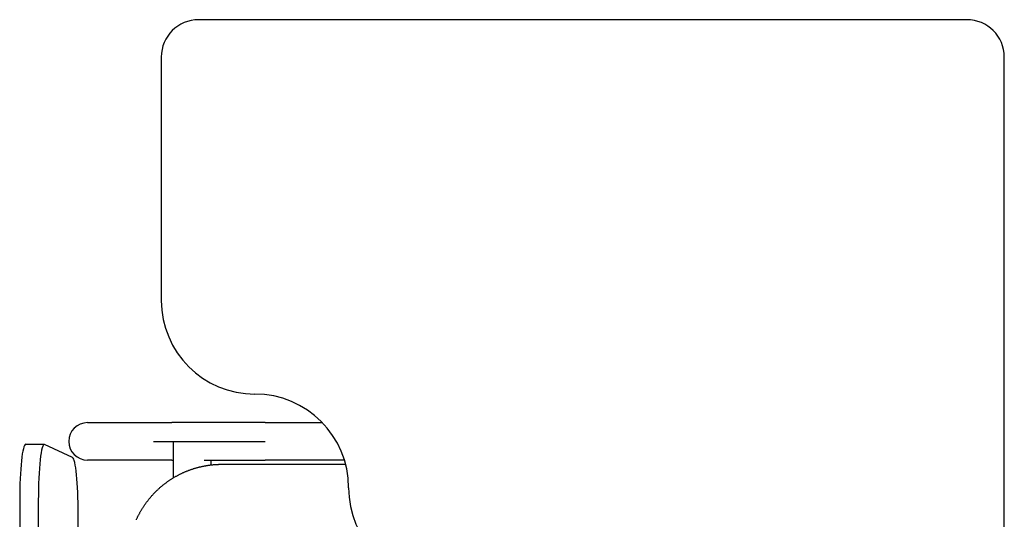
# Model space of a CAD drawing. Header units: metres. Extents: x -1 to 438, y -6 to 53.
# Tile 26 of 149: x 411.314 to 411.839, y 15.108 to 15.375. Entities that reach past the tile are written whole.
import ezdxf

# ---------------------------------------------------------------- set-up
doc = ezdxf.new("R2010")
doc.units = ezdxf.units.M
doc.linetypes.add('CONTINUA', pattern=[0])
doc.layers.add('PA MOBLES ACTUAL', color=7, linetype='CONTINUA', lineweight=25)

msp = doc.modelspace()

# ---------------------------------------------------------------- linework, layer by layer
at = {"layer": 'PA MOBLES ACTUAL', "color": 180, "transparency": 33554687}
for p, q in [((411.81947, 15.3746), (411.40947, 15.3746)), ((411.38947, 15.3546), (411.38947, 15.2246)), ((411.83947, 15.0946), (411.83947, 15.3546)), ((411.35008, 15.15934), (411.39514, 15.15934)), ((411.44484, 15.15934), (411.47544, 15.15934)), ((411.31707, 15.14778), (411.32701, 15.14778)), ((411.38526, 15.14934), (411.44484, 15.14934)), ((411.39595, 15.14934), (411.41595, 15.14934)), ((411.39595, 15.1299), (411.39595, 15.14934)), ((411.34208, 15.14074), (411.32717, 15.14774)), ((411.39514, 15.13934), (411.35008, 15.13934)), ((411.41595, 15.13934), (411.41595, 15.13677)), ((411.48725, 15.13934), (411.44484, 15.13934)), ((411.42182, 15.13711), (411.48788, 15.13711)), ((411.31387, 15.11778), (411.31387, 14.71085)), ((411.32382, 15.11778), (411.32382, 14.71085)), ((411.34511, 14.71785), (411.34511, 15.11078))]:
    msp.add_line(p, q, dxfattribs=at)
for points in [[(411.44484, 15.15934), (411.44418, 15.15934), (411.44353, 15.15934), (411.44288, 15.15934), (411.44224, 15.15934), (411.44159, 15.15934), (411.44094, 15.15934), (411.44029, 15.15934), (411.43965, 15.15934), (411.439, 15.15934), (411.43836, 15.15934), (411.43772, 15.15934), (411.43708, 15.15934), (411.43644, 15.15934), (411.4358, 15.15934), (411.43516, 15.15934), (411.43453, 15.15934), (411.43389, 15.15934), (411.43326, 15.15934), (411.43263, 15.15934), (411.432, 15.15934), (411.43138, 15.15934), (411.43076, 15.15934), (411.43013, 15.15934), (411.42951, 15.15934), (411.4289, 15.15934), (411.42828, 15.15934), (411.42767, 15.15934), (411.42706, 15.15934), (411.42646, 15.15934), (411.42585, 15.15934), (411.42525, 15.15934), (411.42466, 15.15934), (411.42406, 15.15934), (411.42347, 15.15934), (411.42289, 15.15934), (411.42231, 15.15934), (411.42173, 15.15934), (411.42116, 15.15934), (411.42059, 15.15934), (411.42002, 15.15934), (411.41946, 15.15934), (411.4189, 15.15934), (411.41835, 15.15934), (411.4178, 15.15934), (411.41726, 15.15934), (411.41672, 15.15934), (411.41619, 15.15934), (411.41566, 15.15934), (411.41514, 15.15934), (411.41462, 15.15934), (411.4141, 15.15934), (411.41359, 15.15934), (411.41309, 15.15934), (411.41259, 15.15934), (411.4121, 15.15934), (411.41161, 15.15934), (411.41113, 15.15934), (411.41065, 15.15934), (411.41018, 15.15934), (411.40971, 15.15934), (411.40931, 15.15934), (411.40891, 15.15934), (411.40852, 15.15934), (411.40813, 15.15934), (411.40775, 15.15934), (411.40737, 15.15934), (411.407, 15.15934), (411.40663, 15.15934), (411.40626, 15.15934), (411.4059, 15.15934), (411.40555, 15.15934), (411.4052, 15.15934), (411.40486, 15.15934), (411.40452, 15.15934), (411.40419, 15.15934), (411.40386, 15.15934), (411.40354, 15.15934), (411.40322, 15.15934), (411.40291, 15.15934), (411.4026, 15.15934), (411.4023, 15.15934), (411.40201, 15.15934), (411.40172, 15.15934), (411.40143, 15.15934), (411.40115, 15.15934), (411.40088, 15.15934), (411.40061, 15.15934), (411.40035, 15.15934), (411.40009, 15.15934), (411.39984, 15.15934), (411.3996, 15.15934), (411.39936, 15.15934), (411.39912, 15.15934), (411.3989, 15.15934), (411.39867, 15.15934), (411.39846, 15.15934), (411.39825, 15.15934), (411.39805, 15.15934), (411.39785, 15.15934), (411.39766, 15.15934), (411.39747, 15.15934), (411.3973, 15.15934), (411.39712, 15.15934), (411.39696, 15.15934), (411.3968, 15.15934), (411.39664, 15.15934), (411.39649, 15.15934), (411.39635, 15.15934), (411.39622, 15.15934), (411.39609, 15.15934), (411.39596, 15.15934), (411.39585, 15.15934), (411.39574, 15.15934), (411.39563, 15.15934), (411.39554, 15.15934), (411.39544, 15.15934), (411.39536, 15.15934), (411.39528, 15.15934), (411.39521, 15.15934), (411.39514, 15.15934)], [(411.39514, 15.13934), (411.39516, 15.13934), (411.39518, 15.13934), (411.3952, 15.13934), (411.39522, 15.13934), (411.39524, 15.13934), (411.39526, 15.13934), (411.39529, 15.13934), (411.39531, 15.13934), (411.39533, 15.13934), (411.39536, 15.13934), (411.39538, 15.13934), (411.39541, 15.13934), (411.39543, 15.13934), (411.39546, 15.13934), (411.39548, 15.13934), (411.39551, 15.13934), (411.39554, 15.13934), (411.39557, 15.13934), (411.3956, 15.13934), (411.39563, 15.13934), (411.39566, 15.13934), (411.39569, 15.13934), (411.39572, 15.13934), (411.39575, 15.13934), (411.39578, 15.13934), (411.39582, 15.13934), (411.39585, 15.13934), (411.39588, 15.13934), (411.39592, 15.13934), (411.39595, 15.13934)], [(411.41228, 15.13934), (411.41231, 15.13934), (411.41235, 15.13934), (411.41238, 15.13934), (411.41242, 15.13934), (411.41245, 15.13934), (411.41249, 15.13934), (411.41252, 15.13934), (411.41256, 15.13934), (411.41259, 15.13934), (411.41263, 15.13934), (411.41267, 15.13934), (411.4127, 15.13934), (411.41274, 15.13934), (411.41277, 15.13934), (411.41281, 15.13934), (411.41284, 15.13934), (411.41288, 15.13934), (411.41291, 15.13934), (411.41295, 15.13934), (411.41299, 15.13934), (411.41302, 15.13934), (411.41306, 15.13934), (411.41309, 15.13934), (411.41313, 15.13934), (411.41317, 15.13934), (411.4132, 15.13934), (411.41324, 15.13934), (411.41327, 15.13934), (411.41331, 15.13934), (411.41334, 15.13934), (411.41379, 15.13934), (411.41424, 15.13934), (411.41469, 15.13934), (411.41514, 15.13934), (411.4156, 15.13934), (411.41607, 15.13934), (411.41653, 15.13934), (411.417, 15.13934), (411.41747, 15.13934), (411.41795, 15.13934), (411.41843, 15.13934), (411.41891, 15.13934), (411.4194, 15.13934), (411.41989, 15.13934), (411.42038, 15.13934), (411.42088, 15.13934), (411.42138, 15.13934), (411.42188, 15.13934), (411.42239, 15.13934), (411.4229, 15.13934), (411.42341, 15.13934), (411.42392, 15.13934), (411.42444, 15.13934), (411.42496, 15.13934), (411.42548, 15.13934), (411.426, 15.13934), (411.42653, 15.13934), (411.42706, 15.13934), (411.42759, 15.13934), (411.42813, 15.13934), (411.42867, 15.13934), (411.42921, 15.13934), (411.42975, 15.13934), (411.43029, 15.13934), (411.43083, 15.13934), (411.43138, 15.13934), (411.43193, 15.13934), (411.43248, 15.13934), (411.43303, 15.13934), (411.43358, 15.13934), (411.43413, 15.13934), (411.43469, 15.13934), (411.43524, 15.13934), (411.4358, 15.13934), (411.43636, 15.13934), (411.43692, 15.13934), (411.43748, 15.13934), (411.43804, 15.13934), (411.4386, 15.13934), (411.43917, 15.13934), (411.43973, 15.13934), (411.4403, 15.13934), (411.44086, 15.13934), (411.44143, 15.13934), (411.44199, 15.13934), (411.44256, 15.13934), (411.44313, 15.13934), (411.4437, 15.13934), (411.44427, 15.13934), (411.44484, 15.13934)], [(411.37615, 15.10746), (411.37628, 15.10777), (411.37642, 15.10807), (411.37656, 15.10837), (411.37671, 15.10867), (411.37685, 15.10897), (411.377, 15.10927), (411.37715, 15.10957), (411.3773, 15.10986), (411.37745, 15.11016), (411.3776, 15.11045), (411.37776, 15.11075), (411.37792, 15.11104), (411.37808, 15.11133), (411.37824, 15.11162), (411.3784, 15.11191), (411.37857, 15.1122), (411.37873, 15.11248), (411.3789, 15.11277), (411.37907, 15.11305), (411.37924, 15.11333), (411.37942, 15.11361), (411.37959, 15.11389), (411.37977, 15.11417), (411.37995, 15.11444), (411.38013, 15.11472), (411.38031, 15.11499), (411.3805, 15.11527), (411.38068, 15.11554), (411.38087, 15.1158), (411.38106, 15.11607), (411.38125, 15.11634), (411.38144, 15.1166), (411.38163, 15.11687), (411.38183, 15.11713), (411.38203, 15.11739), (411.38222, 15.11764), (411.38242, 15.1179), (411.38262, 15.11815), (411.38282, 15.11841), (411.38303, 15.11866), (411.38323, 15.11891), (411.38344, 15.11916), (411.38364, 15.1194), (411.38385, 15.11965), (411.38406, 15.11989), (411.38427, 15.12013), (411.38448, 15.12037), (411.3847, 15.12061), (411.38491, 15.12084), (411.38513, 15.12108), (411.38534, 15.12131), (411.38556, 15.12154), (411.38578, 15.12177), (411.386, 15.12199), (411.38622, 15.12222), (411.38644, 15.12244), (411.38666, 15.12266), (411.38688, 15.12288), (411.38711, 15.1231), (411.38734, 15.12332), (411.38757, 15.12354), (411.3878, 15.12376), (411.38804, 15.12397), (411.38827, 15.12419), (411.38851, 15.1244), (411.38875, 15.12462), (411.38899, 15.12483), (411.38924, 15.12504), (411.38948, 15.12525), (411.38973, 15.12545), (411.38998, 15.12566), (411.39023, 15.12587), (411.39048, 15.12607), (411.39073, 15.12627), (411.39099, 15.12647), (411.39124, 15.12667), (411.3915, 15.12687), (411.39176, 15.12707), (411.39203, 15.12727), (411.39229, 15.12746), (411.39255, 15.12765), (411.39282, 15.12784), (411.39309, 15.12803), (411.39336, 15.12822), (411.39363, 15.12841), (411.3939, 15.12859), (411.39417, 15.12878), (411.39445, 15.12896), (411.39473, 15.12914), (411.39501, 15.12931), (411.39529, 15.12949), (411.39557, 15.12967), (411.39585, 15.12984), (411.39613, 15.13001), (411.39642, 15.13018), (411.3967, 15.13035), (411.39699, 15.13051), (411.39728, 15.13068), (411.39757, 15.13084), (411.39786, 15.131), (411.39815, 15.13116), (411.39845, 15.13131), (411.39874, 15.13147), (411.39904, 15.13162), (411.39934, 15.13177), (411.39963, 15.13192), (411.39993, 15.13207), (411.40023, 15.13221), (411.40053, 15.13236), (411.40084, 15.1325), (411.40114, 15.13264), (411.40144, 15.13277), (411.40175, 15.13291), (411.40206, 15.13304), (411.40236, 15.13317), (411.40267, 15.1333), (411.40298, 15.13343), (411.40329, 15.13355), (411.4036, 15.13367), (411.40391, 15.1338), (411.40422, 15.13391), (411.40453, 15.13403), (411.40485, 15.13414), (411.40516, 15.13426), (411.40548, 15.13437), (411.40579, 15.13447), (411.40611, 15.13458), (411.40642, 15.13468), (411.40674, 15.13478), (411.40706, 15.13488), (411.40738, 15.13498), (411.4077, 15.13508), (411.40802, 15.13517), (411.40833, 15.13526), (411.40866, 15.13535), (411.40898, 15.13543), (411.4093, 15.13552), (411.40962, 15.1356), (411.40994, 15.13568), (411.41026, 15.13576), (411.41058, 15.13583), (411.41091, 15.13591), (411.41123, 15.13598), (411.41155, 15.13605), (411.41187, 15.13611), (411.4122, 15.13618), (411.41252, 15.13624), (411.41284, 15.1363), (411.41317, 15.13636), (411.41349, 15.13641), (411.41381, 15.13647), (411.41414, 15.13652), (411.41446, 15.13657), (411.41478, 15.13661), (411.41511, 15.13666), (411.41543, 15.1367), (411.41575, 15.13674), (411.41607, 15.13678), (411.4164, 15.13682), (411.41672, 15.13685), (411.41704, 15.13688), (411.41736, 15.13691), (411.41768, 15.13694), (411.41801, 15.13697), (411.41833, 15.13699), (411.41865, 15.13701), (411.41897, 15.13703), (411.41928, 15.13705), (411.4196, 15.13706), (411.41992, 15.13708), (411.42024, 15.13709), (411.42056, 15.1371), (411.42087, 15.1371), (411.42119, 15.13711), (411.4215, 15.13711), (411.42182, 15.13711)]]:
    msp.add_lwpolyline(points, dxfattribs=at)
for centre, radius, start, end in [((411.40947, 15.3546), 0.02, 90, 180), ((411.81947, 15.3546), 0.02, 0, 90), ((411.43947, 15.2246), 0.05, 180, 270), ((411.43947, 15.1246), 0.05, 0, 90), ((411.35008, 15.14934), 0.01, 90, 180), ((411.35008, 15.14934), 0.01, 180, 270), ((411.53947, 15.1246), 0.05, 180, 270)]:
    msp.add_arc(centre, radius, start, end, dxfattribs=at)
for centre, start_param, end_param in [((411.31707, 15.11778), 0, 1.570796), ((411.32701, 15.11778), 6.233227, 7.853982), ((411.34192, 15.11078), 4.712389, 6.233227)]:
    msp.add_ellipse(centre, major_axis=(0, 0.03), ratio=0.106466, start_param=start_param, end_param=end_param, dxfattribs=at)

doc.saveas('drawing.dxf')
